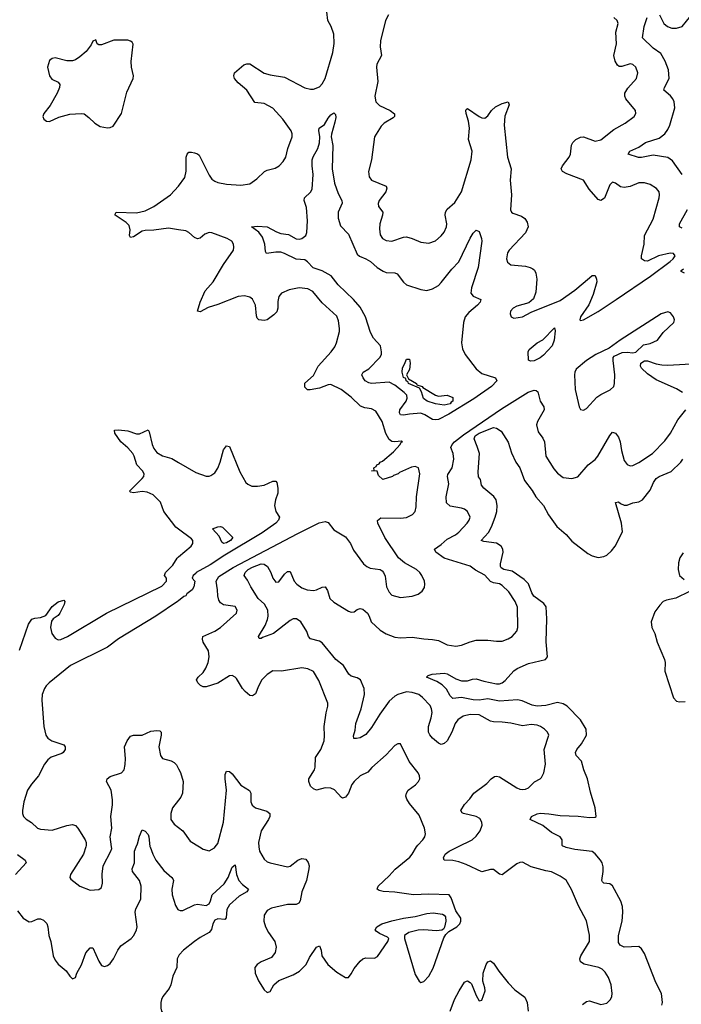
# Model space of a CAD drawing. Header units: inches. Extents: x 2001573 to 2220545, y 644482 to 846830.
# Tile 26 of 256: x 2008906 to 2013464, y 688917 to 695696. Entities that reach past the tile are written whole.
import ezdxf

# ---------------------------------------------------------------- set-up
doc = ezdxf.new("R2010")
doc.units = ezdxf.units.IN
doc.header["$MEASUREMENT"] = 0
for name, color, linetype in [('C0608', 7, 'Continuous'), ('C0609', 7, 'Continuous'), ('C0618', 7, 'Continuous'), ('C0619', 7, 'Continuous')]:
    doc.layers.add(name, color=color, linetype=linetype)

msp = doc.modelspace()

# ---------------------------------------------------------------- linework, layer by layer
at = {"layer": 'C0608', "color": 5}
for points, elevation in [([(2008890, 689561.3), (2008930, 689509.1), (2008970, 689485.5), (2008990, 689487.8), (2009030, 689504.7), (2009050, 689504.7), (2009070, 689496.5), (2009092.2, 689472.2), (2009099.7, 689450), (2009105.2, 689390), (2009119.1, 689350), (2009136.9, 689250), (2009150, 689220.4), (2009170, 689192), (2009226.1, 689146.1), (2009250, 689111), (2009270, 689091.3), (2009290, 689101), (2009299.5, 689130), (2009331.5, 689188.5), (2009360.4, 689270), (2009390, 689306), (2009410, 689304.9), (2009450, 689213), (2009470, 689183.8), (2009490, 689177.1), (2009510, 689183.8), (2009530, 689198.4), (2009551.8, 689230), (2009580.7, 689290), (2009601.7, 689318.3), (2009672.4, 689370), (2009690.8, 689390), (2009709.8, 689430), (2009714.4, 689450), (2009700.3, 689550), (2009705.6, 689574.4), (2009739.6, 689640.4), (2009742, 689730), (2009730.9, 689770), (2009682.6, 689830), (2009680.4, 689850), (2009695.6, 689890), (2009695.9, 689970), (2009708.8, 690000)], 260), ([(2009360.1, 690000), (2009344.9, 689950), (2009256.3, 689810), (2009250.7, 689790), (2009258.8, 689778.8), (2009321, 689730), (2009390, 689703), (2009450, 689707.3), (2009470, 689721), (2009476.9, 689750), (2009473.7, 689813.7), (2009480.4, 689870), (2009534.2, 689970), (2009539.3, 689990), (2009538.1, 690000)], 280), ([(2009804.4, 690000), (2009822.4, 689950), (2009842.8, 689910), (2009897.7, 689837.7), (2009954.6, 689790), (2009960, 689780), (2009964.4, 689770), (2009952.8, 689710), (2009955.2, 689670), (2009977.8, 689597.8), (2009994, 689570), (2010000, 689567.4)], 260), ([(2008890, 689948.8), (2008942.8, 689910), (2008950.8, 689890), (2008876, 689810)], 260), ([(2010000, 689248.7), (2009991.3, 689230), (2009987.7, 689170), (2009960.7, 689110), (2009947.6, 689050), (2009935.3, 689024.7), (2009892.8, 688970), (2009882.4, 688950), (2009878, 688930), (2009878.3, 688890), (2009883.1, 688870), (2009900.8, 688840.8), (2009948.7, 688808.7), (2010000, 688792.8)], 260)]:
    msp.add_lwpolyline(points, dxfattribs=dict(at, elevation=elevation))
at = {"layer": 'C0609', "color": 5, "elevation": 320}
msp.add_lwpolyline([(2009430, 695558), (2009410, 695548), (2009398, 695522), (2009362.9, 695477.1), (2009320.8, 695439.2), (2009290, 695418.7), (2009270, 695413.3), (2009230, 695412), (2009150, 695432.7), (2009130, 695429), (2009110, 695415.3), (2009096, 695370), (2009111, 695310), (2009127.5, 695287.5), (2009170, 695266), (2009182.8, 695250), (2009180.5, 695230), (2009163.8, 695190), (2009114.9, 695105.1), (2009071.3, 695050), (2009064.7, 695030), (2009072, 695010), (2009090, 694998), (2009110, 694996), (2009175.9, 695024.1), (2009250, 695045.5), (2009330, 695050.6), (2009350, 695047.7), (2009382.9, 695022.9), (2009423.4, 694983.4), (2009460.5, 694960.5), (2009510, 694950.4), (2009530, 694952.7), (2009550, 694962), (2009606, 695050), (2009643.8, 695196.2), (2009686.6, 695290), (2009688.7, 695310), (2009675.1, 695370), (2009672.5, 695407.5), (2009688.4, 695528.4), (2009680.4, 695540.4), (2009668.9, 695548.9), (2009650, 695554), (2009554.2, 695554.2), (2009470, 695522.4), (2009450, 695522.7), (2009439, 695530)], close=True, dxfattribs=at)
at = {"layer": 'C0609', "color": 5}
for points, elevation in [([(2010000, 694249.9), (2009930, 694261.5), (2009830, 694246.8), (2009770, 694245), (2009750, 694239.3), (2009690, 694201.4), (2009670, 694197), (2009662.6, 694210), (2009667.4, 694250), (2009658.9, 694278.9), (2009639.6, 694299.6), (2009563.6, 694350), (2009563.3, 694356.7), (2009569.8, 694370.2), (2009710, 694366.4), (2009770, 694379.8), (2009830, 694409.3), (2009945.6, 694490), (2010000, 694549.3)], 280), ([(2010000, 692188), (2009981.6, 692201.6), (2009899.7, 692310), (2009874.5, 692374.5), (2009824.5, 692424.5), (2009783.6, 692443.6), (2009750, 692446.5), (2009690, 692438.3), (2009670, 692442.9), (2009660.9, 692450), (2009750, 692536.4), (2009761.3, 692550), (2009762.6, 692570), (2009750.9, 692590), (2009711.8, 692631.7), (2009694.6, 692690), (2009684.1, 692710), (2009650, 692748.7), (2009602.7, 692790), (2009562, 692850), (2009559, 692870), (2009587.4, 692872.6), (2009650, 692865.4), (2009710, 692844), (2009730, 692845.3), (2009790, 692873), (2009797.6, 692857.6), (2009818, 692770), (2009830, 692743.7), (2009850, 692715.6), (2009890, 692692.8), (2009953.6, 692673.6), (2010000, 692646.6)], 280), ([(2008903.9, 691356.1), (2008967, 691533), (2008990, 691569), (2009010, 691575.9), (2009050, 691579.7), (2009085.3, 691594.7), (2009130, 691655.3), (2009170, 691688.7), (2009210, 691699.1), (2009216.4, 691690), (2009211.4, 691670), (2009181.8, 691610), (2009170, 691592.8), (2009135.5, 691570), (2009124.8, 691555.2), (2009117.1, 691510), (2009126.3, 691470), (2009150, 691436.5), (2009170, 691426.1), (2009190, 691427.8), (2009235.4, 691450), (2009502.9, 691610), (2009884.1, 691795.9), (2009916.9, 691830), (2009916.2, 691850), (2009904.2, 691870), (2009909.9, 691890), (2009960, 691940), (2009990, 691989.3), (2010000, 691997.6)], 280), ([(2010000, 691695.5), (2009993.4, 691690), (2009844.6, 691590), (2009587.2, 691432.8), (2009510, 691375.8), (2009254.6, 691250), (2009107.7, 691130), (2009088.6, 691110), (2009077.5, 691090), (2009061.5, 691050), (2009058.9, 691010), (2009071.8, 690830), (2009086.5, 690770), (2009099.5, 690750), (2009128, 690730), (2009210, 690703), (2009218, 690690), (2009218.3, 690670), (2009204.9, 690650), (2009195.4, 690644.6), (2009122.1, 690617.9), (2009100.5, 690599.5), (2009076.9, 690570), (2009035.2, 690490), (2008986.9, 690433.1), (2008959.6, 690390), (2008933.7, 690310), (2008924.6, 690250), (2008926, 690230), (2008932.4, 690210), (2008950, 690190.4), (2008987.4, 690167.4), (2009028.6, 690128.6), (2009050, 690121.5), (2009130, 690115.6), (2009230, 690148.9), (2009270, 690154), (2009290, 690148.8), (2009306.3, 690130), (2009356.5, 690050), (2009363.2, 690030), (2009363.2, 690010), (2009360.1, 690000)], 280), ([(2009538.1, 690000), (2009529.8, 690070), (2009540.4, 690130), (2009534, 690210), (2009545.7, 690290), (2009544.4, 690324.4), (2009534.8, 690390), (2009503.9, 690450), (2009508.7, 690470), (2009530, 690485.7), (2009606, 690510), (2009624.5, 690530), (2009632.6, 690567.4), (2009634.5, 690610), (2009626.9, 690690), (2009645.7, 690730), (2009670, 690762.4), (2009690, 690770.3), (2009750, 690768.9), (2009810, 690796.9), (2009850, 690802.4), (2009870, 690799.1), (2009879.1, 690790), (2009880.3, 690770), (2009864.4, 690690), (2009875.8, 690630), (2009890, 690608.2), (2009950, 690593.4), (2009970, 690582.6), (2009986.6, 690566.6), (2010000, 690538.8)], 280), ([(2010000, 690323), (2009958.3, 690270), (2009946.3, 690230), (2009946.5, 690190), (2009970, 690158), (2010000, 690134.1)], 280), ([(2009708.8, 690000), (2009718.2, 690021.8), (2009730, 690073.4), (2009750, 690118), (2009770, 690108.2), (2009790, 690085.5), (2009796.2, 690070), (2009803.2, 690003.2), (2009804.4, 690000)], 260)]:
    msp.add_lwpolyline(points, dxfattribs=dict(at, elevation=elevation))
at = {"layer": 'C0618', "color": 5}
for points, elevation in [([(2010144.5, 690000), (2010170, 689984.9), (2010210, 689974), (2010246.5, 689993.5), (2010251.6, 690000)], 280), ([(2010553.9, 690000), (2010557.6, 689970), (2010590, 689915.8), (2010610, 689898.7), (2010630, 689890.3), (2010750, 689863.1), (2010770, 689867), (2010820.9, 689910), (2010850, 689920.4), (2010877.1, 689917.1), (2010892.5, 689892.5), (2010898.7, 689870), (2010897.7, 689850), (2010881.6, 689770), (2010850.3, 689690), (2010838.7, 689630), (2010827.7, 689612.3), (2010810, 689603.5), (2010750, 689603.5), (2010640.6, 689579.4), (2010610, 689562.4), (2010588.8, 689530), (2010587.2, 689490), (2010598, 689450), (2010618.7, 689410), (2010663.6, 689350), (2010673.1, 689310), (2010666.6, 689273.4), (2010640.3, 689239.7), (2010570, 689209.5), (2010542, 689190), (2010526, 689170), (2010528.7, 689131.3), (2010550, 689077.3), (2010590, 689017.3), (2010610, 688998.8), (2010630, 689004.7), (2010656, 689050), (2010690, 689080.7), (2010790, 689119.1), (2010834.2, 689145.8), (2010879, 689190), (2010901.2, 689238.8), (2010949.2, 689310), (2010970, 689318.8), (2010982, 689290), (2010986, 689250), (2011028, 689190), (2011090, 689138), (2011150, 689100.7), (2011170, 689101), (2011190, 689126), (2011210, 689164), (2011250, 689213.4), (2011270, 689230.4), (2011290, 689237.1), (2011350, 689233.4), (2011370, 689245.5), (2011442, 689350), (2011447.6, 689370), (2011438.6, 689378.6), (2011383.3, 689403.3), (2011360.4, 689420.4), (2011354, 689430), (2011366.6, 689450), (2011401.1, 689470), (2011470, 689491.5), (2011550, 689510.1), (2011630, 689521.5), (2011710, 689543), (2011754.5, 689545.5), (2011818.1, 689538.1), (2011830.7, 689530.7), (2011838.1, 689518.1), (2011840.7, 689490), (2011832.7, 689447.3), (2011825.1, 689434.9), (2011812.8, 689427.2), (2011777.7, 689422.3), (2011690, 689429.4), (2011650, 689427.2), (2011586, 689410), (2011557, 689390), (2011556.5, 689370), (2011630, 689121), (2011656.7, 689076.7), (2011670, 689067.7), (2011690, 689073.4), (2011725.1, 689110), (2011754.1, 689165.9), (2011826.4, 689373.6), (2011841.8, 689398.2), (2011861.5, 689418.5), (2011916, 689450), (2011937.2, 689470), (2011945.2, 689490), (2011945.2, 689510), (2011910, 689561.2), (2011878, 689650), (2011864, 689670), (2011724.5, 689675.5), (2011618, 689670), (2011488.9, 689688.9), (2011410, 689694.2), (2011381.4, 689701.4), (2011367.6, 689710), (2011375.1, 689730), (2011450, 689800.6), (2011492.4, 689847.6), (2011592.8, 689930), (2011609.8, 689950), (2011640.2, 690000)], 280), ([(2012783.8, 688916.2), (2012810, 688936.4), (2012830, 688939.5), (2012910, 688915.6), (2012950, 688924.6), (2012974.7, 688950), (2012984.7, 688970), (2012988, 688990), (2012981.3, 689050), (2012961.6, 689101.6), (2012938.3, 689138.3), (2012917.7, 689157.7), (2012894.5, 689170), (2012793.3, 689193.3), (2012769.6, 689210), (2012764.7, 689230), (2012771.1, 689250), (2012831.9, 689350), (2012831.8, 689391.8), (2012810.8, 689490.8), (2012754.1, 689594.1), (2012707.1, 689707.1), (2012670, 689771.6), (2012630, 689799.7), (2012570, 689828), (2012530, 689834.7), (2012430, 689863), (2012370, 689895.1), (2012350, 689893.3), (2012330, 689883.6), (2012230, 689808.2), (2012210, 689811.6), (2012170, 689845.6), (2012150, 689845.1), (2012090, 689828.2), (2011980.3, 689880.4), (2011930, 689898.6), (2011890, 689906.2), (2011829.8, 689909.8), (2011825.7, 689925.7), (2011837.7, 689950), (2011864.2, 689970), (2011924, 690000)], 260), ([(2013329.8, 688910), (2013334.6, 688930), (2013327.2, 688990), (2013287.6, 689067.6), (2013210, 689267), (2013190, 689299.7), (2013170, 689314.7), (2013069.8, 689309.8), (2013043, 689323), (2013030, 689342.7), (2013029.9, 689390), (2013055, 689490), (2013061.4, 689550), (2013057.8, 689590), (2013045.8, 689625.8), (2012990, 689733.3), (2012970, 689745.4), (2012930, 689749.7), (2012920.8, 689760.8), (2012916.9, 689770), (2012924.5, 689830), (2012924, 689864), (2012917.8, 689890), (2012906, 689910), (2012870, 689953.5), (2012850, 689968.5), (2012730, 689983.1), (2012670, 689996.4), (2012661.6, 690000)], 240), ([(2010000, 689567.4), (2010010, 689563.1), (2010030, 689562.8), (2010110, 689602.3), (2010130, 689605.7), (2010190, 689596.8), (2010210, 689609.2), (2010220.6, 689630), (2010230.9, 689670), (2010314.9, 689745.1), (2010342.2, 689790), (2010370, 689860.7), (2010390, 689876), (2010399.7, 689810), (2010415.2, 689770), (2010441.1, 689741.1), (2010482, 689710), (2010470.6, 689690), (2010417.9, 689662.1), (2010350, 689602.7), (2010333.4, 689570), (2010328.6, 689511.4), (2010318.9, 689501.1), (2010270, 689506.2), (2010250, 689495.3), (2010235.7, 689470), (2010227.7, 689432.3), (2010211.6, 689410), (2010150, 689377.1), (2010110.2, 689350), (2010033.6, 689290), (2010003.6, 689256.4), (2010000, 689248.7)], 260), ([(2011872, 688870), (2011900.3, 688950), (2011932.1, 689010), (2011970, 689068), (2011983.9, 689076.1), (2011990, 689079.1), (2012010, 689067.7), (2012017.8, 689057.8), (2012050, 688978), (2012070, 688941), (2012090, 688944.7), (2012111.1, 689010), (2012109.5, 689030), (2012095.4, 689075.4), (2012099.1, 689130), (2012118.9, 689190), (2012130, 689208), (2012150, 689214.9), (2012170, 689200.4), (2012205.7, 689145.7), (2012270, 689064.2), (2012316.7, 689016.7), (2012384.9, 688965), (2012402, 688930), (2012408.9, 688870)], 260)]:
    msp.add_lwpolyline(points, dxfattribs=dict(at, elevation=elevation))
at = {"layer": 'C0619', "color": 5}
for points, elevation in [([(2010000, 694549.3), (2010000.7, 694550), (2010042.4, 694610), (2010052.3, 694652.3), (2010053.3, 694750), (2010059.6, 694770), (2010070, 694783), (2010090, 694784.9), (2010110, 694780.3), (2010131.6, 694771.6), (2010142, 694762), (2010210, 694625.5), (2010230, 694598), (2010250, 694583), (2010270, 694575.5), (2010330, 694563.1), (2010430, 694557.6), (2010490, 694566), (2010539.1, 694600.9), (2010592.7, 694650), (2010610, 694659.5), (2010665.9, 694674.1), (2010693.6, 694690), (2010721.6, 694718.4), (2010738.3, 694750), (2010753.5, 694810), (2010783.1, 694890), (2010783.1, 694910), (2010776.1, 694930), (2010718.4, 695010), (2010650, 695086), (2010590, 695118), (2010526.6, 695126.6), (2010470, 695209.8), (2010410, 695260.2), (2010386, 695290), (2010379.8, 695310), (2010386.2, 695330), (2010450, 695385.3), (2010470, 695392.3), (2010490, 695391), (2010590, 695328.3), (2010630, 695315.9), (2010730, 695299.1), (2010870, 695226.9), (2010910, 695217.3), (2010930, 695217.3), (2010970, 695234.6), (2010990, 695254.9), (2011008.9, 695290), (2011062.2, 695470), (2011072.7, 695532.7), (2011070, 695597.2), (2011052.3, 695650), (2011027.8, 695690), (2011020.6, 695750)], 280), ([(2011446.3, 695730), (2011424.6, 695690), (2011391.2, 695550), (2011388.2, 695510), (2011398.2, 695450), (2011365.8, 695390), (2011362.8, 695370), (2011373.2, 695270), (2011351.7, 695170), (2011359.5, 695130), (2011385, 695105), (2011457.1, 695070), (2011488.3, 695048.3), (2011488.4, 695030), (2011479, 695021), (2011417.3, 694982.7), (2011396.7, 694963.3), (2011350.3, 694890), (2011330.2, 694730), (2011308.8, 694650), (2011312.9, 694612.9), (2011330.2, 694590.2), (2011430, 694550.3), (2011435.9, 694535.9), (2011429, 694510), (2011381.7, 694450), (2011374.4, 694430), (2011378, 694410), (2011406.4, 694370), (2011405.7, 694350), (2011385.8, 694290), (2011383.5, 694256.5), (2011390, 694214), (2011405.7, 694190), (2011430, 694175.8), (2011470, 694170.2), (2011550, 694198.9), (2011570, 694201.7), (2011610, 694190.3), (2011670, 694164.2), (2011723.9, 694156.1), (2011770, 694172.2), (2011810, 694207), (2011830, 694233), (2011845.1, 694270), (2011847.4, 694290), (2011837.6, 694350), (2011839.7, 694370), (2011850, 694390.3), (2011902.8, 694437.2), (2011949.8, 694510.1), (2012015, 694730), (2012021.8, 694790), (2011998, 694870), (2012003.4, 694950), (2011996.6, 694996.7), (2011981.8, 695050), (2011978.7, 695070), (2011982, 695078), (2011990, 695083.8), (2012070, 695030.3), (2012090, 695019.5), (2012110, 695018.4), (2012130, 695034.4), (2012156.4, 695070), (2012184.2, 695095.8), (2012230, 695119.2), (2012270.3, 695130.3), (2012278.7, 695110), (2012248.1, 695031.9), (2012243.5, 694970), (2012265.2, 694750), (2012291, 694670), (2012283.6, 694590), (2012293.1, 694490), (2012286.9, 694386.9), (2012293.4, 694370), (2012303.6, 694363.6), (2012362, 694342), (2012386.4, 694326.4), (2012402, 694302), (2012408.9, 694270), (2012390.8, 694229.2), (2012278, 694110), (2012267.2, 694090), (2012260.3, 694050), (2012266.4, 694026.4), (2012289, 694009), (2012390, 693998.3), (2012422.8, 693990), (2012440.2, 693980.2), (2012451.1, 693971.1), (2012462.3, 693950), (2012467.1, 693910), (2012461.1, 693818.9), (2012445.4, 693774.6), (2012414, 693746), (2012330, 693723.6), (2012305.5, 693710), (2012287.9, 693687.9), (2012284.9, 693670), (2012291, 693650), (2012310, 693640.5), (2012368.7, 693650), (2012430, 693682), (2012630, 693762.3), (2012730, 693832.8), (2012830, 693919.6), (2012850, 693933.7), (2012870, 693935.5), (2012880.3, 693910), (2012881.2, 693890), (2012855.7, 693804.3), (2012826.4, 693733.6), (2012768.4, 693650), (2012763.7, 693630), (2012770, 693625.5), (2012790, 693629.5), (2012890, 693687.5), (2013015, 693770), (2013251.7, 693930), (2013386.4, 694030), (2013408.3, 694050), (2013420.5, 694070), (2013410, 694086.6), (2013387.7, 694087.7), (2013306.8, 694070), (2013230, 694033.8), (2013210, 694035.6), (2013189.7, 694050), (2013188.7, 694070), (2013208.2, 694150), (2013209.8, 694210), (2013270, 694323), (2013309.8, 694470), (2013314, 694490), (2013311.2, 694510), (2013292.6, 694532.6), (2013250, 694561), (2013210, 694573.5), (2013170, 694573.3), (2013110, 694547.9), (2013070, 694540.9), (2013044.4, 694544.4), (2013010, 694569.5), (2012990, 694576.2), (2012970, 694558), (2012933.4, 694466.6), (2012910, 694450.9), (2012890, 694458.2), (2012827.7, 694530), (2012790, 694591.2), (2012675, 694635), (2012645.1, 694650), (2012640.1, 694660.1), (2012636.9, 694670), (2012644.7, 694690), (2012692, 694750), (2012699.3, 694770), (2012707, 694833), (2012715.3, 694850), (2012737.2, 694870), (2012770, 694886.7), (2012790, 694889.2), (2012870, 694859.5), (2012910, 694868.7), (2012999.1, 694940.9), (2013076.2, 694983.8), (2013138, 695030), (2013149.4, 695050), (2013147, 695070), (2013081, 695150), (2013073.5, 695170), (2013073.7, 695190), (2013094.5, 695225.4), (2013154.3, 695290), (2013163.5, 695330), (2013149.8, 695369.8), (2013130, 695387.8), (2013110, 695390.9), (2013054.1, 695374.2), (2013034.7, 695374.7), (2013023.1, 695383.1), (2013007.2, 695410), (2012999.4, 695450), (2013016.2, 695530), (2013012.2, 695610), (2013028.7, 695670), (2013021.7, 695690), (2012999.7, 695710)], 280), ([(2013468.7, 694630), (2013403.6, 694723.6), (2013370, 694746.6), (2013270, 694762.8), (2013190, 694746.8), (2013167.8, 694747.8), (2013097.2, 694770), (2013109.5, 694790), (2013170, 694817.3), (2013217.7, 694850), (2013310, 694880.1), (2013349.9, 694910), (2013370, 694938.8), (2013383.9, 694970), (2013417.9, 695090), (2013414, 695130), (2013405.2, 695150), (2013390, 695171.4), (2013343.1, 695210), (2013347.2, 695230), (2013379.4, 695290), (2013374.2, 695350), (2013353.3, 695410), (2013322, 695462), (2013270, 695500.7), (2013196.1, 695570), (2013207.3, 695650), (2013227.9, 695710)], 260), ([(2013313, 695730), (2013342, 695670), (2013368.1, 695648.1), (2013397.9, 695637.9), (2013430, 695636.4), (2013470, 695648.1), (2013530, 695722.8)], 260), ([(2013470, 694260.8), (2013451.6, 694270), (2013452, 694290), (2013505.7, 694390)], 260), ([(2011640.2, 690000), (2011647.7, 690012.3), (2011683, 690050), (2011696.3, 690070), (2011702, 690090), (2011694, 690130), (2011658, 690218), (2011590, 690299.5), (2011571.5, 690330), (2011566.6, 690350), (2011569.7, 690370.3), (2011582.7, 690390), (2011632.5, 690427.5), (2011652.3, 690450), (2011662, 690470), (2011659.5, 690490), (2011651.6, 690510), (2011589.1, 690589.1), (2011530, 690709.2), (2011510, 690709.4), (2011490, 690697.6), (2011430, 690634.3), (2011332.4, 690547.6), (2011304.8, 690515.2), (2011250.2, 690489.8), (2011210, 690451.2), (2011194.6, 690430), (2011170.2, 690369.8), (2011150, 690342), (2011130, 690336.2), (2011121.4, 690341.4), (2011073.5, 690393.5), (2011050, 690405.1), (2011010, 690406), (2010950, 690392.2), (2010930, 690399.7), (2010910, 690419.6), (2010897.6, 690450), (2010898, 690470), (2010935.8, 690530), (2010941.6, 690550), (2010944.1, 690615.9), (2010979.3, 690670), (2011002, 690730), (2011005.3, 690765.3), (2011002.6, 690830), (2011016, 690924), (2011028.2, 690970), (2011028.3, 690990), (2010966.9, 691146.9), (2010930, 691207.6), (2010890, 691226), (2010850, 691232.9), (2010709.7, 691209.7), (2010650, 691211.6), (2010610, 691187.6), (2010574.6, 691150), (2010550, 691107), (2010530, 691055.1), (2010510, 691040.5), (2010490, 691044), (2010458.3, 691070), (2010439.8, 691090), (2010399.3, 691159.3), (2010390, 691169.6), (2010370, 691179.5), (2010350, 691177.6), (2010271.6, 691128.4), (2010190, 691102.2), (2010170, 691103.1), (2010151, 691111), (2010131.8, 691130), (2010122.9, 691150), (2010136.2, 691170), (2010170, 691201.7), (2010187.9, 691230), (2010203.5, 691270), (2010211.4, 691310), (2010206, 691350), (2010169.8, 691410), (2010164, 691430), (2010167.3, 691450), (2010250, 691486), (2010289, 691511), (2010399.3, 691610), (2010402.7, 691630), (2010390, 691656), (2010310, 691668), (2010290, 691681.3), (2010278.5, 691698.5), (2010270, 691728.7), (2010268.9, 691770), (2010259.7, 691830), (2010278.5, 691861.5), (2010376.8, 691923.2), (2010821.6, 692158.4), (2010969.4, 692230.6), (2011010, 692240.2), (2011030, 692234.6), (2011070, 692183), (2011150, 692134.9), (2011183.8, 692090), (2011204.1, 692044.1), (2011274.8, 691950), (2011296, 691930), (2011319.9, 691919.9), (2011390, 691910.4), (2011402, 691902), (2011412.7, 691890), (2011423.4, 691863.4), (2011432, 691790), (2011450, 691753.4), (2011470, 691733.4), (2011530, 691718), (2011610, 691726.4), (2011650, 691740.5), (2011678.3, 691761.7), (2011693.6, 691786.4), (2011696.2, 691810), (2011693.6, 691830), (2011675.1, 691870), (2011661.6, 691890), (2011639.5, 691910), (2011555.8, 691955.8), (2011516.3, 691990), (2011421, 692130), (2011372.4, 692230), (2011371.4, 692248.6), (2011394.6, 692265.4), (2011530, 692263.2), (2011570, 692268.9), (2011610.9, 692289.1), (2011629.6, 692310), (2011637.5, 692342.5), (2011638.8, 692410), (2011661.7, 692570), (2011653, 692610), (2011630, 692619.2), (2011605.8, 692614.2), (2011522.1, 692577.9), (2011513.4, 692570), (2011481.8, 692558.2), (2011474, 692550), (2011408, 692530), (2011378, 692558), (2011368, 692588), (2011328.7, 692590), (2011348, 692592), (2011346, 692610), (2011361.5, 692618.5), (2011366, 692630), (2011382.6, 692637.4), (2011389.7, 692650), (2011404, 692656), (2011479.9, 692720.1), (2011527, 692770), (2011534, 692786), (2011542, 692790), (2011534.8, 692794.8), (2011490, 692788.4), (2011470, 692792.7), (2011450, 692806), (2011427.3, 692847.3), (2011403.1, 692930), (2011359.7, 692999.7), (2011330, 693016.8), (2011282.7, 693022.7), (2011254, 693034), (2011190, 693096.9), (2011120.5, 693150), (2011050, 693183.2), (2011030, 693182.6), (2010970, 693159.1), (2010906.9, 693146.9), (2010887.3, 693147.3), (2010870, 693166.6), (2010870, 693193), (2010930, 693246.4), (2010962.3, 693310), (2011051.3, 693410), (2011076.2, 693443.8), (2011088.4, 693470), (2011108.2, 693550), (2011109.7, 693570), (2011102, 693622), (2011090, 693655.1), (2010990, 693746.9), (2010924.1, 693824.1), (2010890, 693843.5), (2010831.1, 693848.9), (2010763.1, 693836.9), (2010710, 693812.6), (2010690, 693789), (2010683.9, 693756.1), (2010683.6, 693710), (2010675.9, 693684.1), (2010656.8, 693663.2), (2010610, 693629.7), (2010590, 693624.7), (2010553.2, 693630), (2010541.7, 693641.7), (2010536.3, 693656.3), (2010530.6, 693730), (2010510, 693771.5), (2010490, 693786.3), (2010455.2, 693795.2), (2010410, 693791.1), (2010270, 693734.3), (2010205.1, 693714.9), (2010150, 693685.1), (2010130, 693689.2), (2010148.9, 693750), (2010182.3, 693830), (2010238, 693890), (2010309.9, 694010.1), (2010379.1, 694110), (2010381.5, 694130), (2010377.6, 694150), (2010366.2, 694170), (2010335.8, 694190), (2010230, 694228.2), (2010210.2, 694229.8), (2010181.9, 694218.1), (2010150, 694191.2), (2010130, 694186.6), (2010110, 694196.9), (2010071.4, 694231.4), (2010050, 694241.5), (2010000, 694249.9)], 280), ([(2013486, 693950), (2013463.1, 693963.1), (2013462, 693970), (2013478.4, 693981.6)], 260), ([(2013471.2, 693130), (2013430, 693153.6), (2013290, 693216.8), (2013230, 693257.1), (2013190, 693296.9), (2013182.8, 693310), (2013185.3, 693330), (2013210, 693346), (2013230, 693348), (2013290, 693327.5), (2013330, 693319.3), (2013370, 693317.4), (2013570, 693329.2)], 260), ([(2011924, 690000), (2012023.6, 690050), (2012050, 690073.7), (2012077.7, 690110), (2012091.2, 690151.2), (2012089.7, 690170), (2012075.5, 690195.5), (2012050, 690210.9), (2011964, 690230), (2011954.3, 690234.3), (2011944.2, 690250), (2011970, 690293.1), (2012007.7, 690332.3), (2012035.1, 690370), (2012123.6, 690436.4), (2012154.5, 690470), (2012175.8, 690484.2), (2012190, 690487), (2012210, 690483.7), (2012330, 690407.7), (2012350, 690398), (2012370, 690396.4), (2012390, 690398.4), (2012410, 690406.7), (2012452.5, 690447.5), (2012491, 690469), (2012500.8, 690479.2), (2012517, 690510), (2012528, 690570), (2012519.7, 690670), (2012551.8, 690770), (2012542, 690790), (2012522, 690810), (2012492.3, 690830), (2012470, 690838.5), (2012430, 690842.7), (2012370, 690834.5), (2012290, 690851.8), (2012230, 690859.8), (2012170, 690861.5), (2012150, 690866.6), (2012070, 690909.2), (2012010, 690913.1), (2011960.4, 690899.6), (2011924.4, 690875.6), (2011906.1, 690850), (2011882.1, 690790), (2011850, 690731.1), (2011830, 690712), (2011810, 690704.4), (2011790, 690714.3), (2011750, 690748), (2011731.2, 690771.2), (2011722.4, 690790), (2011721.3, 690830), (2011739.9, 690890), (2011746, 690926), (2011743.5, 690950), (2011733.8, 690973.8), (2011679.7, 691030), (2011654.3, 691050), (2011610, 691063.9), (2011570, 691067.4), (2011510, 691050.7), (2011490, 691039.3), (2011450, 691003.1), (2011385.8, 690914.2), (2011330, 690822.2), (2011290, 690773.7), (2011250, 690751.9), (2011226, 690746), (2011206.9, 690746.9), (2011204.4, 690764.4), (2011216.1, 690803.9), (2011222.2, 690850), (2011258.5, 690950), (2011281.1, 691050), (2011279.8, 691090), (2011254, 691150), (2011230, 691165.3), (2011190, 691176.4), (2011173, 691190), (2011136.4, 691250), (2011082.7, 691290), (2010990, 691406), (2010970, 691417.8), (2010910, 691432.4), (2010896.1, 691450), (2010884.5, 691484.5), (2010842, 691550), (2010811.5, 691571.5), (2010790, 691569.8), (2010770, 691559.8), (2010654.6, 691470), (2010578, 691442), (2010570, 691435.1), (2010555.3, 691435.3), (2010549.6, 691450), (2010596.1, 691523.9), (2010613.5, 691566.5), (2010618.4, 691590), (2010615, 691630), (2010591.6, 691671.6), (2010549.1, 691710), (2010496.8, 691790), (2010476, 691836), (2010452.3, 691870), (2010458.2, 691890), (2010479.9, 691910), (2010510, 691926.9), (2010570, 691948.4), (2010590, 691947.9), (2010611.7, 691931.7), (2010636.5, 691890), (2010650.4, 691850), (2010670, 691823.1), (2010690, 691824.9), (2010730, 691878.4), (2010750, 691896.4), (2010770, 691897.3), (2010796.9, 691830), (2010814.9, 691810), (2010850, 691783.9), (2010886.8, 691770), (2010930, 691766.8), (2010950.5, 691769.5), (2010990, 691787.9), (2011010, 691790.3), (2011026.7, 691766.7), (2011043.2, 691710), (2011070, 691684.7), (2011170, 691623.2), (2011190, 691616), (2011210, 691618.7), (2011230, 691634), (2011250, 691640.8), (2011270, 691637.6), (2011301.2, 691610), (2011314, 691590), (2011327.8, 691550), (2011390, 691492.4), (2011430, 691467.5), (2011490, 691444.1), (2011530, 691440.2), (2011610, 691445.4), (2011690, 691433), (2011750, 691429.3), (2011790, 691420.6), (2011850, 691392.1), (2011910, 691382.9), (2011950, 691389.1), (2012010, 691412.6), (2012050, 691422.8), (2012130, 691424.9), (2012190, 691415.8), (2012230, 691417.1), (2012270, 691432.7), (2012299.3, 691450), (2012330, 691486.8), (2012338.4, 691510), (2012334, 691650), (2012319.1, 691690), (2012275.7, 691755.7), (2012230, 691800.5), (2012210, 691811.1), (2012170, 691818), (2012150, 691826.9), (2012110, 691871.3), (2012046.3, 691906.3), (2012010, 691932.4), (2011830, 691987.9), (2011771.5, 692030), (2011762.9, 692050), (2011810, 692081.5), (2011850, 692120.2), (2011907.6, 692150), (2011930, 692167.9), (2011988.2, 692230), (2012001.3, 692250), (2012007.8, 692270), (2011989.7, 692309.7), (2011970, 692326), (2011950, 692333.7), (2011870, 692346.4), (2011846.4, 692370), (2011843.7, 692410), (2011860.9, 692499.1), (2011853.8, 692550), (2011855.9, 692564.1), (2011883.8, 692610), (2011897.2, 692670), (2011892, 692710), (2011876.5, 692750), (2011883.8, 692770), (2011901.9, 692790), (2011962.6, 692837.4), (2012224.3, 693015.8), (2012409.4, 693130.6), (2012450, 693144.7), (2012463.4, 693143.4), (2012474, 693134), (2012490.3, 693070), (2012516.5, 693030), (2012518.5, 693010), (2012472.6, 692930), (2012466.7, 692906.7), (2012478, 692858), (2012510, 692814.9), (2012520.8, 692790), (2012531.3, 692690), (2012584.4, 692604.5), (2012610, 692574.4), (2012650, 692543.1), (2012710, 692536.3), (2012750, 692547.3), (2012822.4, 692630), (2012870, 692668.8), (2012888.4, 692690), (2012970, 692833), (2012990, 692854.9), (2013010, 692848.4), (2013030, 692821.6), (2013042.6, 692790), (2013051.1, 692730), (2013070, 692662), (2013090, 692632.7), (2013110, 692623.7), (2013130, 692627.2), (2013170, 692646.3), (2013266, 692710), (2013350, 692797), (2013390, 692848.5), (2013438.6, 692941.4), (2013494, 693010)], 260), ([(2012661.6, 690000), (2012646.4, 690006.4), (2012642.4, 690010), (2012643.1, 690050), (2012629, 690069), (2012570, 690099.1), (2012510, 690147.2), (2012422, 690190), (2012431.6, 690210), (2012470, 690228.1), (2012490, 690231.6), (2012550, 690228.6), (2012630, 690216.3), (2012752.7, 690212.7), (2012830, 690201.8), (2012870, 690204.2), (2012877.6, 690210), (2012870, 690269.4), (2012837.9, 690377.9), (2012817.1, 690470), (2012792.7, 690530), (2012775, 690590), (2012739.3, 690630), (2012734.8, 690650), (2012743.1, 690670), (2012775.9, 690710), (2012809.7, 690769.7), (2012807, 690810), (2012770, 690875.9), (2012676.8, 690970), (2012650, 690986.3), (2012610, 690993.7), (2012530, 690973.3), (2012470, 690969.9), (2012436, 690976), (2012366.1, 691006.1), (2012333.9, 691013.9), (2012210, 691004.1), (2012130, 691018.9), (2012070, 691010.6), (2012030, 691013.5), (2011950, 691029), (2011890, 691022.2), (2011870, 691040.5), (2011845.5, 691085.5), (2011815.5, 691115.5), (2011779.3, 691139.3), (2011708.7, 691170), (2011720.2, 691179.8), (2011746, 691190), (2011830, 691197.6), (2011851, 691191), (2011910, 691157.6), (2011950, 691143.8), (2011990, 691143), (2012024.9, 691155.1), (2012050, 691158.4), (2012102, 691142), (2012190, 691124.3), (2012210, 691124.2), (2012230, 691131.1), (2012250, 691146.2), (2012310, 691212.1), (2012331.9, 691228.1), (2012410, 691262.6), (2012528.4, 691291.6), (2012541.1, 691310), (2012531.6, 691411.6), (2012538.2, 691570), (2012533.1, 691653.1), (2012516.3, 691676.3), (2012448, 691727.9), (2012434.7, 691750), (2012411.6, 691811.6), (2012380.7, 691840.7), (2012298.5, 691898.5), (2012241, 691910), (2012222.6, 691922.6), (2012217.5, 691930), (2012216.9, 691950), (2012236.1, 692030), (2012233.4, 692050), (2012222.3, 692070), (2012190, 692090.6), (2012102.4, 692102.4), (2012083.7, 692110), (2012134.2, 692165.8), (2012155, 692205), (2012182.2, 692270), (2012192.8, 692310), (2012195.4, 692350), (2012188, 692390), (2012172.4, 692412.4), (2012102.2, 692470), (2012087.3, 692490), (2012079.3, 692530), (2012067.3, 692547.3), (2012063.8, 692583.8), (2012072.8, 692710), (2012058.1, 692758.1), (2012035.4, 692810), (2012043, 692830), (2012071.5, 692850), (2012170, 692887.7), (2012190, 692883), (2012223.4, 692863.4), (2012270, 692787.7), (2012293.3, 692713.3), (2012324.2, 692650), (2012350.9, 692610), (2012383.2, 692523.2), (2012435.4, 692455.4), (2012462, 692410), (2012513.8, 692350), (2012547.4, 692287.4), (2012606.9, 692206.9), (2012670.8, 692150.8), (2012710, 692104.6), (2012820.4, 692020.4), (2012850, 692003.7), (2012890, 691994), (2012930, 691999.5), (2012950, 692008.2), (2012982.2, 692037.8), (2013008.6, 692071.4), (2013059.2, 692170), (2013051.2, 692228.8), (2013010, 692370.8), (2013030, 692375.5), (2013043.8, 692363.8), (2013070, 692352.8), (2013090, 692353.8), (2013129.9, 692370.1), (2013170, 692376.8), (2013197, 692390), (2013250, 692455.5), (2013272.1, 692510), (2013290, 692537.1), (2013310, 692550.8), (2013394.5, 692585.5), (2013459.4, 692650), (2013474.6, 692670)], 240), ([(2010000, 692646.6), (2010118, 692578), (2010190, 692553.7), (2010210, 692552.4), (2010223.3, 692556.7), (2010250, 692576.4), (2010270, 692608.2), (2010286.6, 692650), (2010310, 692733.4), (2010330, 692762), (2010350, 692757.3), (2010423.2, 692583.2), (2010464.4, 692510), (2010477.2, 692497.2), (2010504.8, 692484.8), (2010543.1, 692483.1), (2010590, 692491.4), (2010650, 692518), (2010670, 692518), (2010678, 692510), (2010684.6, 692470), (2010684.4, 692435.6), (2010667.2, 692390), (2010661.1, 692350), (2010670.3, 692310), (2010694.9, 692270), (2010687.9, 692250), (2010670.1, 692229.9), (2010576.5, 692163.5), (2010318.9, 692010), (2010218.3, 691941.7), (2010122, 691890), (2010118, 691882), (2010101, 691870), (2010094, 691850), (2010112, 691830), (2010106, 691790), (2010094, 691770), (2010058, 691742), (2010050.3, 691730), (2010035.4, 691724.6), (2010000, 691695.5)], 280), ([(2010000, 691997.6), (2010086.4, 692070), (2010097.2, 692090), (2010097.2, 692110), (2010090, 692121.3), (2010000, 692188)], 280), ([(2013475.9, 692024.1), (2013453.1, 691990), (2013444.1, 691955.9), (2013441.2, 691910), (2013452, 691870), (2013482.6, 691842.6)], 240), ([(2013520.5, 691759.5), (2013426.3, 691713.7), (2013360.7, 691699.3), (2013338.3, 691690), (2013314.8, 691665.2), (2013282.2, 691617.8), (2013255.2, 691550), (2013260.8, 691510), (2013280.2, 691470), (2013298.2, 691410), (2013348.7, 691290), (2013351.9, 691270), (2013349.2, 691210), (2013410, 691027.7), (2013430, 691004.2), (2013450, 690999.6), (2013490, 691001.6)], 240), ([(2010000, 690538.8), (2010012.6, 690512.6), (2010031.3, 690450), (2010028, 690370), (2010016.3, 690343.7), (2010000, 690323)], 280), ([(2010251.6, 690000), (2010270, 690023.8), (2010309.8, 690170.2), (2010329.9, 690390), (2010320.7, 690470), (2010322, 690498), (2010330, 690521.6), (2010350, 690520.3), (2010370, 690502.4), (2010430, 690426.3), (2010487.9, 690387.9), (2010496.9, 690370), (2010498.3, 690310), (2010507.6, 690287.6), (2010530.7, 690270), (2010607.1, 690247.1), (2010628.4, 690230), (2010628.9, 690210), (2010620.2, 690190), (2010568.2, 690110), (2010550.2, 690030.2), (2010553.9, 690000)], 280), ([(2010000, 690134.1), (2010030.3, 690110), (2010078.9, 690038.9), (2010144.5, 690000)], 280)]:
    msp.add_lwpolyline(points, dxfattribs=dict(at, elevation=elevation))
for points, elevation in [([(2011710, 693831.8), (2011750, 693841.7), (2011790, 693866.2), (2011810, 693885.4), (2011881.5, 693978.5), (2011931.9, 694028.1), (2012008.7, 694191.3), (2012030, 694225.5), (2012050, 694246.8), (2012070, 694238), (2012086.4, 694190), (2012090.3, 694170), (2012064.8, 693990), (2012018.5, 693850), (2012014, 693814), (2012030, 693792.7), (2012083, 693770), (2012076.9, 693750), (2012059.1, 693730), (2012000.4, 693679.6), (2011974.3, 693650), (2011962.8, 693610), (2011949, 693470), (2011955.6, 693430), (2011974.3, 693390), (2012050, 693291.8), (2012090, 693259.6), (2012184, 693230), (2012193.6, 693210), (2012155.7, 693170), (2012034.4, 693085.6), (2011860.8, 692979.2), (2011790, 692943.9), (2011770, 692939.7), (2011750, 692942.6), (2011696.3, 692976.3), (2011670, 692985.7), (2011590, 692980.5), (2011550, 692972.8), (2011530, 692976.4), (2011521.6, 692990), (2011525.2, 693010), (2011567.3, 693070), (2011574.7, 693090), (2011572.7, 693110), (2011554, 693130), (2011490, 693180.2), (2011450, 693199.1), (2011330, 693191.6), (2011310, 693194.8), (2011285, 693210), (2011270.7, 693230), (2011263.5, 693250), (2011270.7, 693269.3), (2011310, 693291.1), (2011386.2, 693370), (2011398.5, 693390), (2011398.6, 693410), (2011391.1, 693450), (2011344, 693504), (2011321.2, 693541.2), (2011288.8, 693650), (2011250, 693716.5), (2011205.7, 693770), (2011100.2, 693870), (2011051.8, 693931.8), (2010990, 693966.3), (2010926.7, 693986.7), (2010889, 694029), (2010870, 694041.7), (2010810, 694047.8), (2010730, 694086.8), (2010705.7, 694094.3), (2010670, 694095.3), (2010605.3, 694085.3), (2010598.9, 694098.9), (2010595.3, 694150), (2010579.1, 694199.1), (2010553.5, 694233.5), (2010502, 694270), (2010544.7, 694275.3), (2010610, 694270.2), (2010674.6, 694234.6), (2010704.5, 694224.5), (2010756.7, 694216.7), (2010810, 694186.4), (2010830, 694184.2), (2010849.3, 694190), (2010876, 694210), (2010883.5, 694230), (2010887.5, 694310), (2010881.7, 694401.7), (2010865.8, 694450), (2010867.1, 694470), (2010910, 694508.9), (2010919.8, 694530), (2010928.3, 694630), (2010919.5, 694690), (2010919.8, 694730), (2010927.5, 694752.5), (2010959.8, 694810), (2010972.1, 694847.9), (2010974.2, 694890), (2010967.1, 694932.9), (2010969.5, 694950), (2011004.8, 694975.2), (2011030, 695018.4), (2011050, 695041.6), (2011070, 695054.8), (2011082, 695042), (2011083, 695023), (2011077.4, 694990), (2011052.6, 694907.4), (2011051.4, 694890), (2011063.2, 694830), (2011057.7, 694670), (2011075.4, 694570), (2011100.1, 694500.1), (2011125.5, 694450), (2011126.3, 694433.7), (2011099.8, 694370), (2011099.7, 694330), (2011116.3, 694276.3), (2011170, 694218.7), (2011230, 694082.4), (2011246.8, 694066.8), (2011290.1, 694050.1), (2011323.1, 694030), (2011367.2, 693990), (2011410, 693963.5), (2011430, 693955.5), (2011490, 693952.8), (2011505.5, 693945.5), (2011549.3, 693889.3), (2011570.5, 693870), (2011670, 693837.4)], 260), ([(2013370, 693685.5), (2013325.3, 693670), (2013041.6, 693490), (2012966, 693434), (2012874.5, 693390), (2012809.5, 693350), (2012738, 693290), (2012729.1, 693270), (2012727.6, 693250), (2012731.8, 693150), (2012759.1, 693030), (2012770, 693011), (2012790, 693006.8), (2012810, 693018.8), (2012882, 693098), (2012910, 693116.4), (2012973.6, 693146.4), (2012998, 693170), (2013003.6, 693190), (2013006.2, 693250), (2012993, 693350), (2012994.5, 693370), (2013000.8, 693379.2), (2013055.1, 693404.9), (2013090, 693406.7), (2013130, 693401.2), (2013150, 693406), (2013202.2, 693457.8), (2013250, 693465.8), (2013298.7, 693490), (2013338.9, 693541.1), (2013411.6, 693610), (2013416.9, 693630), (2013409.7, 693650), (2013390, 693677.4)], 280), ([(2012424.2, 693344.2), (2012410.7, 693350.7), (2012407.9, 693410), (2012414.2, 693425.8), (2012469.8, 693470), (2012510, 693490.8), (2012590, 693574.9), (2012594.2, 693554.2), (2012586.8, 693490), (2012573, 693450), (2012514.9, 693385.1), (2012490, 693366.7), (2012450, 693347.9)], 260), ([(2011790, 693104.9), (2011850, 693110.4), (2011890, 693094), (2011890.2, 693070), (2011877.7, 693062.3), (2011870, 693049.9), (2011830, 693042.8), (2011770, 693051.5), (2011712.3, 693070), (2011687.5, 693087.5), (2011674.7, 693134.7), (2011658.9, 693158.9), (2011584.7, 693190), (2011581.2, 693201.2), (2011567.1, 693210), (2011565.1, 693225.1), (2011550, 693233.2), (2011539.5, 693270), (2011542, 693298), (2011557, 693323), (2011570, 693358), (2011590, 693358), (2011596.3, 693330), (2011590, 693288), (2011571.3, 693250), (2011584, 693224), (2011638.8, 693190), (2011642.5, 693182.5), (2011677.3, 693170), (2011682.8, 693162.8), (2011770, 693110.6)], 240), ([(2010310, 692088.5), (2010297.5, 692097.5), (2010280.3, 692140.3), (2010233.2, 692190), (2010270, 692204.9), (2010290, 692206.4), (2010302, 692202), (2010370, 692134.9), (2010372.9, 692130), (2010358.6, 692110), (2010330, 692093.8)], 260)]:
    msp.add_lwpolyline(points, close=True, dxfattribs=dict(at, elevation=elevation))

doc.saveas('drawing.dxf')
